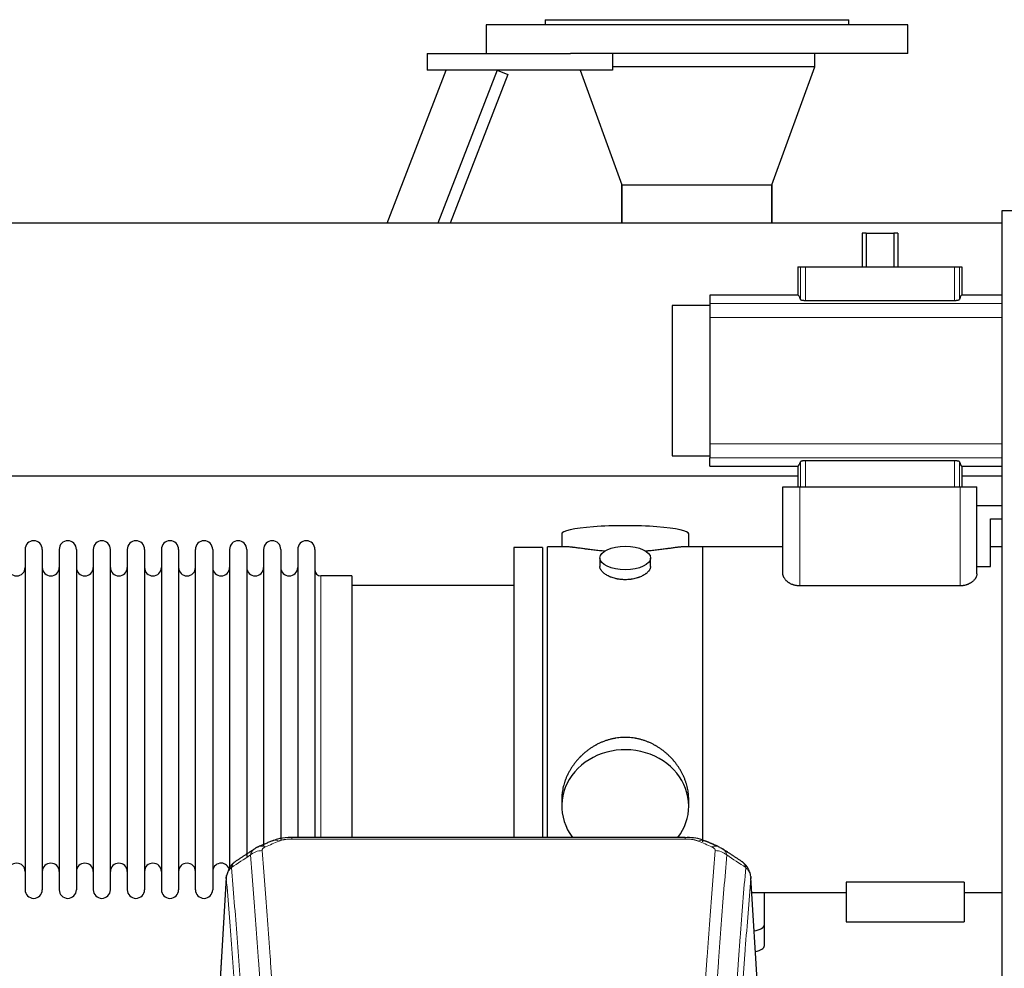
# Model space of a CAD drawing. Header units: inches. Extents: x 0 to 23760, y -13 to 16800.
# Tile 138 of 247: x 6360 to 6944, y 14304 to 14866. Entities that reach past the tile are written whole.
import ezdxf

# ---------------------------------------------------------------- set-up
doc = ezdxf.new("R2010")
doc.units = ezdxf.units.IN
doc.layers.add('1', color=7, linetype='Continuous', true_color=0xffffff)

msp = doc.modelspace()

# ---------------------------------------------------------------- linework, layer by layer
at = {"layer": '1', "color": 2, "linetype": 'Continuous', "lineweight": 25}
for p, q in [((6886.604, 14863.404), (6636.604, 14863.404)), ((6636.604, 14863.404), (6636.604, 14846.404)), ((6671.604, 14866.404), (6851.604, 14866.404)), ((6671.604, 14866.404), (6671.604, 14863.404)), ((6851.604, 14863.404), (6851.604, 14866.404)), ((6886.604, 14846.404), (6886.604, 14863.404)), ((6601.604, 14846.404), (6686.603, 14846.404)), ((6601.604, 14846.404), (6601.604, 14836.404)), ((6886.604, 14846.404), (6686.601, 14846.404)), ((6711.604, 14846.404), (6711.604, 14836.404)), ((6831.604, 14838.404), (6831.604, 14846.404)), ((6577.911, 14745.793), (6612.973, 14836.402)), ((6711.604, 14836.404), (6601.604, 14836.404)), ((6643.134, 14836.404), (6608.073, 14745.795)), ((6649.461, 14833.956), (6615.347, 14745.796)), ((6643.134, 14836.404), (6649.461, 14833.956)), ((6692.332, 14836.403), (6717.082, 14768.404)), ((6831.604, 14838.404), (6711.604, 14838.404)), ((6831.604, 14838.404), (6711.604, 14838.404)), ((6806.126, 14768.404), (6831.604, 14838.404)), ((6717.082, 14768.404), (6806.126, 14768.404)), ((6717.154, 14745.796), (6717.154, 14768.404)), ((6717.154, 14768.404), (6717.154, 14745.796)), ((6806.054, 14768.404), (6806.054, 14745.796)), ((6806.054, 14745.796), (6806.054, 14768.404)), ((6942.604, 14753.296), (7442.604, 14753.296)), ((6942.604, 13953.296), (6942.604, 14753.296)), ((6942.587, 14745.796), (2436.104, 14745.796)), ((6861.92, 14739.854), (6859.553, 14739.854)), ((6859.553, 14739.854), (6859.553, 14719.904)), ((6861.92, 14739.854), (6878.289, 14739.854)), ((6861.92, 14739.854), (6861.92, 14719.904)), ((6880.656, 14739.854), (6878.289, 14739.854)), ((6878.289, 14739.854), (6878.289, 14719.904)), ((6880.656, 14739.854), (6880.656, 14719.904)), ((6821.532, 14719.904), (6822.956, 14719.904)), ((6821.532, 14719.904), (6821.532, 14703.068)), ((6822.956, 14719.904), (6825.947, 14719.904)), ((6825.947, 14719.904), (6914.261, 14719.904)), ((6914.261, 14719.904), (6917.253, 14719.904)), ((6917.253, 14719.904), (6918.677, 14719.904)), ((6918.677, 14719.904), (6918.677, 14703.068)), ((6769.354, 14703.068), (6769.354, 14698.182)), ((6821.532, 14703.068), (6769.354, 14703.068)), ((6825.947, 14699.959), (6914.261, 14699.959)), ((6942.605, 14703.068), (6918.677, 14703.068)), ((6746.95, 14697.018), (6746.95, 14607.789)), ((6769.354, 14697.018), (6746.95, 14697.018)), ((6769.354, 14698.182), (6769.354, 14689.894)), ((6769.354, 14689.894), (6769.354, 14614.914)), ((6769.354, 14614.914), (6769.354, 14606.625)), ((6746.95, 14607.789), (6769.354, 14607.789)), ((6769.354, 14601.74), (6769.354, 14606.625)), ((6769.354, 14601.74), (6821.532, 14601.74)), ((6821.532, 14601.74), (6821.532, 14589.404)), ((6914.261, 14604.849), (6825.947, 14604.849)), ((6918.677, 14601.74), (6918.677, 14589.404)), ((6918.677, 14601.74), (6942.605, 14601.74)), ((6821.508, 14595.795), (2436.104, 14595.795)), ((6942.587, 14595.795), (6918.625, 14595.795)), ((6812.604, 14589.404), (6822.604, 14589.404)), ((6812.604, 14537.898), (6812.604, 14589.404)), ((6822.604, 14589.404), (6917.604, 14589.404)), ((6917.604, 14589.404), (6927.604, 14589.404)), ((6927.604, 14537.898), (6927.604, 14589.404)), ((6927.604, 14578.404), (6942.605, 14578.404)), ((6935.604, 14570.404), (6942.605, 14570.404)), ((6935.604, 14542.233), (6935.604, 14570.404)), ((6681.465, 14561.454), (6681.465, 14553.834)), ((6756.744, 14553.834), (6756.744, 14561.454)), ((6653.104, 14553.404), (6653.104, 14451.404)), ((6670.104, 14553.404), (6653.104, 14553.404)), ((6670.104, 14553.404), (6670.104, 14451.404)), ((6673.104, 14451.404), (6673.104, 14553.834)), ((6684.451, 14553.834), (6673.104, 14553.834)), ((6765.104, 14553.834), (6753.808, 14553.834)), ((6765.104, 14378.961), (6765.104, 14553.904)), ((6812.604, 14553.904), (6765.104, 14553.904)), ((6942.605, 14553.904), (6935.604, 14553.904)), ((6363.304, 14552.304), (6363.304, 14350.504)), ((6373.504, 14552.304), (6373.504, 14350.504)), ((6383.504, 14552.304), (6383.504, 14350.504)), ((6393.704, 14552.304), (6393.704, 14350.504)), ((6403.704, 14552.304), (6403.704, 14350.504)), ((6413.904, 14350.504), (6413.904, 14552.304)), ((6423.904, 14552.304), (6423.904, 14350.504)), ((6434.104, 14552.304), (6434.104, 14350.504)), ((6444.104, 14552.304), (6444.104, 14404.813)), ((6454.304, 14552.304), (6454.304, 14404.813)), ((6464.304, 14404.813), (6464.304, 14552.304)), ((6474.504, 14552.304), (6474.504, 14404.813)), ((6484.504, 14552.304), (6484.504, 14404.813)), ((6494.704, 14552.304), (6494.704, 14404.813)), ((6504.704, 14552.304), (6504.704, 14404.813)), ((6514.904, 14552.304), (6514.904, 14404.813)), ((6524.904, 14552.304), (6524.904, 14404.813)), ((6535.104, 14552.304), (6535.104, 14404.813)), ((6704.057, 14547.201), (6704.057, 14542.236)), ((6734.152, 14542.258), (6734.152, 14547.201)), ((6927.604, 14542.233), (6935.604, 14542.233)), ((6557.104, 14536.554), (6538.604, 14536.554)), ((6557.104, 14536.554), (6557.104, 14412.086)), ((6653.104, 14530.904), (6557.104, 14530.904)), ((6917.604, 14530.658), (6822.604, 14530.658)), ((6653.104, 14451.404), (6653.104, 14381.485)), ((6670.104, 14451.404), (6670.104, 14381.485)), ((6673.104, 14381.484), (6673.104, 14451.404)), ((6557.104, 14412.086), (6557.104, 14381.485)), ((6444.104, 14404.813), (6444.104, 14350.504)), ((6454.304, 14404.813), (6454.304, 14350.504)), ((6464.304, 14350.504), (6464.304, 14404.813)), ((6474.504, 14404.813), (6474.504, 14350.504)), ((6484.504, 14404.813), (6484.504, 14362.871)), ((6494.704, 14404.813), (6494.704, 14370.249)), ((6504.704, 14404.813), (6504.704, 14376.172)), ((6514.904, 14404.813), (6514.904, 14380.219)), ((6524.904, 14404.813), (6524.904, 14381.486)), ((6535.104, 14404.813), (6535.104, 14381.486)), ((6681.465, 14404.175), (6681.465, 14400.15)), ((6756.744, 14400.15), (6756.744, 14404.173)), ((6754.691, 14381.489), (6521.518, 14381.489)), ((6482.587, 14357.692), (6477.336, 14271.056)), ((6798.873, 14271.056), (6793.622, 14357.692)), ((6920.104, 14355.064), (6850.104, 14355.064)), ((6850.104, 14355.064), (6850.104, 14331.404)), ((6920.104, 14355.064), (6920.104, 14331.404)), ((6794.156, 14348.904), (6850.104, 14348.904)), ((6801.604, 14329.804), (6801.604, 14348.904)), ((6920.104, 14348.904), (6942.604, 14348.904)), ((6801.604, 14317.386), (6801.604, 14329.804)), ((6850.104, 14331.404), (6920.104, 14331.404))]:
    msp.add_line(p, q, dxfattribs=at)
at = {"layer": '1', "color": 110, "linetype": 'Continuous', "lineweight": 13}
for p, q in [((6822.956, 14719.904), (6822.956, 14700.524)), ((6825.947, 14719.904), (6825.947, 14699.959)), ((6914.261, 14719.904), (6914.261, 14699.959)), ((6917.253, 14719.904), (6917.253, 14700.524)), ((6769.354, 14698.182), (6942.603, 14698.182)), ((6769.354, 14689.894), (6942.603, 14689.894)), ((6769.354, 14614.914), (6942.603, 14614.914)), ((6769.354, 14606.625), (6942.603, 14606.625)), ((6822.956, 14604.283), (6822.956, 14589.404)), ((6825.947, 14604.849), (6825.947, 14589.404)), ((6914.261, 14604.849), (6914.261, 14589.404)), ((6917.253, 14604.283), (6917.253, 14589.404)), ((6822.604, 14530.658), (6822.604, 14589.404)), ((6917.604, 14530.658), (6917.604, 14589.404)), ((6538.604, 14536.554), (6538.604, 14412.086)), ((6538.604, 14412.086), (6538.604, 14381.485)), ((6521.518, 14381.488), (6521.518, 14380.536)), ((6754.691, 14380.536), (6521.518, 14380.536)), ((6754.691, 14381.487), (6754.691, 14380.536)), ((6482.588, 14357.07), (6477.341, 14270.48)), ((6798.868, 14270.48), (6793.62, 14357.07))]:
    msp.add_line(p, q, dxfattribs=at)
at = {"layer": '1', "color": 2, "linetype": 'Continuous', "lineweight": 25}
for centre, radius, start, end in [((6368.404, 14552.304), 5.1, 0, 180), ((6388.604, 14552.304), 5.1, 0, 180), ((6408.804, 14552.304), 5.1, 0, 180), ((6429.004, 14552.304), 5.1, 0, 180), ((6449.204, 14552.304), 5.1, 0, 180), ((6469.404, 14552.304), 5.1, 0, 180), ((6489.604, 14552.304), 5.1, 0, 180), ((6509.804, 14552.304), 5.1, 0, 180), ((6530.004, 14552.304), 5.1, 0, 180), ((6358.304, 14541.554), 5, 180, 0), ((6378.504, 14541.554), 5, 180, 0), ((6398.704, 14541.554), 5, 180, 0), ((6418.904, 14541.554), 5, 180, 0), ((6439.104, 14541.554), 5, 180, 0), ((6459.304, 14541.554), 5, 180, 0), ((6479.504, 14541.554), 5, 180, 0), ((6499.704, 14541.554), 5, 180, 0), ((6519.904, 14541.554), 5, 180, 0), ((6538.604, 14540.054), 3.5, 180, 270), ((6358.304, 14361.254), 5, 0, 180), ((6378.504, 14361.254), 5, 0, 180), ((6398.704, 14361.254), 5, 0, 180), ((6418.904, 14361.254), 5, 0, 180), ((6439.104, 14361.254), 5, 0, 180), ((6459.304, 14361.254), 5, 0, 180), ((6479.504, 14361.254), 5, 19.110937, 180), ((6368.404, 14350.504), 5.1, 180, 0), ((6388.604, 14350.504), 5.1, 180, 0), ((6408.804, 14350.504), 5.1, 180, 0), ((6429.004, 14350.504), 5.1, 180, 0), ((6449.204, 14350.504), 5.1, 180, 0), ((6469.404, 14350.504), 5.1, 180, 0)]:
    msp.add_arc(centre, radius, start, end, dxfattribs=at)
for centre, major_axis, ratio, start_param, end_param in [((6821.532, 14556.771), (0, 146.297), 0.0524078, 6.096446, 6.2831853), ((6918.677, 14556.771), (0, 146.297), 0.0524078, 0, 0.1867393), ((6821.532, 14748.037), (0, 146.297), 0.0524078, 3.1415927, 3.3283319), ((6918.677, 14748.037), (0, 146.297), 0.0524078, 2.9548534, 3.1415927), ((6719.104, 14561.454), (37.64, 0), 0.1305262, 0, 3.1415927), ((6719.104, 14400.15), (37.64, 0), 0.8870108, 0, 3.7346664), ((6719.104, 14400.15), (37.64, 0), 0.8870108, 5.6900133, 6.2831853), ((6770.458, 14366.868), (3.975, 9.176), 0.6408251, 6.1305215, 6.2828467), ((6793.604, 14329.804), (-8, 0), 0.4617486, 1.81384, 3.1415927), ((6793.604, 14317.386), (-8, 0), 0.4617486, 1.911273, 3.1415927)]:
    msp.add_ellipse(centre, major_axis=major_axis, ratio=ratio, start_param=start_param, end_param=end_param, dxfattribs=at)
msp.add_ellipse((6719.104, 14547.201), major_axis=(15.048, 0), ratio=0.4617486, dxfattribs=at)
at = {"layer": '1', "color": 110, "linetype": 'Continuous', "lineweight": 13}
for centre, major_axis, ratio, start_param, end_param in [((6513.76, 14370.326), (3.953, -9.186), 0.6419268, 2.5510147, 3.1418997), ((6762.449, 14370.326), (-3.953, -9.186), 0.6419268, 3.1410059, 3.7321706), ((6503.779, 14364.676), (-9.964, -0.842), 0.9013977, 4.6363308, 5.3961502), ((6505.751, 14366.868), (3.975, -9.176), 0.6408251, 2.5472213, 3.141301), ((6770.458, 14366.868), (3.975, 9.176), 0.6408251, 6.2828467, 6.8775566), ((6772.43, 14364.676), (-9.964, 0.842), 0.9013977, 4.0286278, 4.7884472)]:
    msp.add_ellipse(centre, major_axis=major_axis, ratio=ratio, start_param=start_param, end_param=end_param, dxfattribs=at)
at = {"layer": '1', "color": 2, "linetype": 'Continuous', "lineweight": 25}
for points, knots in [([(6822.956, 14700.524), (6822.961, 14700.506), (6822.97, 14700.489), (6822.991, 14700.462), (6822.999, 14700.453), (6823.017, 14700.435), (6823.027, 14700.426), (6823.061, 14700.4), (6823.088, 14700.382), (6823.134, 14700.356), (6823.151, 14700.347), (6823.187, 14700.33), (6823.205, 14700.322), (6823.265, 14700.296), (6823.308, 14700.28), (6823.379, 14700.255), (6823.404, 14700.247), (6823.455, 14700.231), (6823.482, 14700.223), (6823.564, 14700.2), (6823.681, 14700.171), (6823.81, 14700.143), (6823.913, 14700.123), (6823.965, 14700.113), (6824.02, 14700.104), (6824.056, 14700.098), (6824.075, 14700.095), (6824.169, 14700.079), (6824.323, 14700.057), (6824.569, 14700.028), (6824.741, 14700.011), (6824.874, 14700), (6824.919, 14699.997), (6825.01, 14699.99), (6825.055, 14699.987), (6825.193, 14699.978), (6825.378, 14699.969), (6825.566, 14699.963), (6825.755, 14699.96), (6825.851, 14699.959), (6825.947, 14699.959)], [0, 0, 0, 0, 0.0625, 0.0625, 0.09375, 0.09375, 0.125, 0.125, 0.1875, 0.1875, 0.21875, 0.21875, 0.25, 0.25, 0.3125, 0.3125, 0.34375, 0.34375, 0.375, 0.375, 0.4375, 0.5, 0.5, 0.53125, 0.546875, 0.546875, 0.5625, 0.5625, 0.625, 0.6875, 0.75, 0.75, 0.78125, 0.78125, 0.8125, 0.8125, 0.875, 0.9375, 0.9375, 1, 1, 1, 1]), ([(6914.261, 14699.959), (6914.358, 14699.959), (6914.454, 14699.96), (6914.644, 14699.963), (6914.832, 14699.969), (6915.017, 14699.979), (6915.155, 14699.987), (6915.201, 14699.99), (6915.292, 14699.997), (6915.337, 14700), (6915.47, 14700.011), (6915.557, 14700.02), (6915.685, 14700.033), (6915.727, 14700.038), (6915.81, 14700.048), (6915.85, 14700.053), (6915.97, 14700.069), (6916.124, 14700.092), (6916.266, 14700.117), (6916.369, 14700.137), (6916.402, 14700.144), (6916.452, 14700.155), (6916.468, 14700.158), (6916.5, 14700.165), (6916.578, 14700.183), (6916.709, 14700.217), (6916.861, 14700.264), (6916.947, 14700.297), (6916.997, 14700.319), (6917.006, 14700.323), (6917.025, 14700.331), (6917.052, 14700.344), (6917.077, 14700.357), (6917.123, 14700.383), (6917.176, 14700.418), (6917.211, 14700.453), (6917.239, 14700.489), (6917.248, 14700.506), (6917.253, 14700.524)], [0, 0, 0, 0, 0.0625, 0.0625, 0.125, 0.1875, 0.1875, 0.21875, 0.21875, 0.25, 0.25, 0.3125, 0.3125, 0.34375, 0.34375, 0.375, 0.375, 0.4375, 0.5, 0.5, 0.53125, 0.53125, 0.546875, 0.546875, 0.5625, 0.625, 0.6875, 0.75, 0.75, 0.765625, 0.765625, 0.78125, 0.8125, 0.8125, 0.875, 0.9375, 0.9375, 1, 1, 1, 1]), ([(6825.947, 14604.849), (6825.851, 14604.849), (6825.755, 14604.848), (6825.565, 14604.844), (6825.377, 14604.838), (6825.192, 14604.829), (6825.054, 14604.82), (6825.008, 14604.817), (6824.917, 14604.811), (6824.872, 14604.807), (6824.739, 14604.796), (6824.652, 14604.788), (6824.524, 14604.774), (6824.482, 14604.769), (6824.399, 14604.759), (6824.358, 14604.754), (6824.239, 14604.738), (6824.085, 14604.716), (6823.943, 14604.69), (6823.84, 14604.67), (6823.806, 14604.663), (6823.757, 14604.653), (6823.741, 14604.649), (6823.709, 14604.642), (6823.63, 14604.624), (6823.5, 14604.591), (6823.348, 14604.543), (6823.261, 14604.51), (6823.212, 14604.489), (6823.203, 14604.485), (6823.184, 14604.476), (6823.157, 14604.463), (6823.132, 14604.45), (6823.086, 14604.424), (6823.033, 14604.389), (6822.997, 14604.354), (6822.97, 14604.319), (6822.961, 14604.301), (6822.956, 14604.283)], [0, 0, 0, 0, 0.0625, 0.0625, 0.125, 0.1875, 0.1875, 0.21875, 0.21875, 0.25, 0.25, 0.3125, 0.3125, 0.34375, 0.34375, 0.375, 0.375, 0.4375, 0.5, 0.5, 0.53125, 0.53125, 0.546875, 0.546875, 0.5625, 0.625, 0.6875, 0.75, 0.75, 0.765625, 0.765625, 0.78125, 0.8125, 0.8125, 0.875, 0.9375, 0.9375, 1, 1, 1, 1]), ([(6917.253, 14604.283), (6917.248, 14604.301), (6917.239, 14604.319), (6917.218, 14604.346), (6917.21, 14604.355), (6917.192, 14604.372), (6917.182, 14604.381), (6917.148, 14604.408), (6917.121, 14604.425), (6917.074, 14604.451), (6917.058, 14604.46), (6917.022, 14604.477), (6917.003, 14604.486), (6916.944, 14604.511), (6916.901, 14604.528), (6916.829, 14604.552), (6916.805, 14604.56), (6916.753, 14604.576), (6916.727, 14604.584), (6916.645, 14604.607), (6916.528, 14604.637), (6916.398, 14604.665), (6916.296, 14604.684), (6916.244, 14604.694), (6916.189, 14604.704), (6916.152, 14604.71), (6916.134, 14604.713), (6916.04, 14604.728), (6915.885, 14604.751), (6915.64, 14604.78), (6915.468, 14604.796), (6915.335, 14604.807), (6915.29, 14604.811), (6915.199, 14604.817), (6915.153, 14604.821), (6915.016, 14604.829), (6914.831, 14604.838), (6914.643, 14604.844), (6914.453, 14604.848), (6914.358, 14604.849), (6914.261, 14604.849)], [0, 0, 0, 0, 0.0625, 0.0625, 0.09375, 0.09375, 0.125, 0.125, 0.1875, 0.1875, 0.21875, 0.21875, 0.25, 0.25, 0.3125, 0.3125, 0.34375, 0.34375, 0.375, 0.375, 0.4375, 0.5, 0.5, 0.53125, 0.546875, 0.546875, 0.5625, 0.5625, 0.625, 0.6875, 0.75, 0.75, 0.78125, 0.78125, 0.8125, 0.8125, 0.875, 0.9375, 0.9375, 1, 1, 1, 1]), ([(6707.232, 14551.245), (6707.23, 14551.245), (6707.228, 14551.245), (6707.151, 14551.252), (6707.077, 14551.257), (6706.93, 14551.269), (6706.709, 14551.287), (6705.904, 14551.354), (6704.609, 14551.471), (6702.927, 14551.638), (6701.289, 14551.815), (6699.696, 14552), (6698.147, 14552.19), (6697.143, 14552.319), (6696.524, 14552.4), (6696.401, 14552.416), (6696.156, 14552.448), (6695.791, 14552.496), (6695.432, 14552.544), (6694.723, 14552.639), (6693.799, 14552.764), (6692.477, 14552.945), (6691.22, 14553.116), (6690.025, 14553.275), (6689.272, 14553.371), (6688.723, 14553.44), (6688.452, 14553.473), (6688.188, 14553.504), (6688.013, 14553.525), (6687.926, 14553.535), (6687.496, 14553.584), (6686.836, 14553.655), (6685.928, 14553.74), (6685.1, 14553.799), (6684.463, 14553.827), (6684.108, 14553.833), (6683.985, 14553.834)], [0, 0, 0, 0, 0.0002215, 0.0002215, 0.0071429, 0.0071429, 0.0140642, 0.027907, 0.083278, 0.1386489, 0.1940199, 0.2493909, 0.3047619, 0.3601329, 0.3601329, 0.3739756, 0.3739756, 0.3878184, 0.4155039, 0.4155039, 0.4708749, 0.5262458, 0.5816168, 0.6369878, 0.6923588, 0.6923588, 0.7200443, 0.733887, 0.733887, 0.7477298, 0.7477298, 0.8031008, 0.8584718, 0.9138427, 0.9692137, 1, 1, 1, 1]), ([(6754.229, 14553.834), (6754.105, 14553.833), (6753.747, 14553.827), (6753.107, 14553.799), (6752.274, 14553.739), (6751.664, 14553.682), (6751.265, 14553.642), (6751.184, 14553.634), (6751.021, 14553.617), (6750.775, 14553.59), (6750.522, 14553.562), (6750.009, 14553.503), (6749.301, 14553.418), (6748.173, 14553.274), (6746.978, 14553.114), (6745.717, 14552.943), (6744.831, 14552.822), (6744.15, 14552.729), (6743.805, 14552.683), (6743.453, 14552.635), (6743.217, 14552.603), (6743.099, 14552.587), (6742.504, 14552.508), (6741.537, 14552.38), (6740.04, 14552.188), (6738.496, 14551.998), (6736.905, 14551.814), (6735.267, 14551.637), (6734.143, 14551.525), (6733.287, 14551.444), (6732.856, 14551.404), (6732.421, 14551.366), (6732.202, 14551.347), (6732.129, 14551.34), (6731.983, 14551.328), (6731.696, 14551.303), (6731.408, 14551.28), (6731.193, 14551.262)], [0, 0, 0, 0, 0.0313476, 0.0871263, 0.142905, 0.1986836, 0.1986836, 0.2126283, 0.2126283, 0.226573, 0.2544623, 0.2544623, 0.310241, 0.3660196, 0.4217983, 0.477577, 0.5333556, 0.5333556, 0.561245, 0.5751896, 0.5751896, 0.5891343, 0.5891343, 0.644913, 0.7006917, 0.7564703, 0.812249, 0.8680277, 0.9238063, 0.9238063, 0.9516957, 0.9656403, 0.9656403, 0.9726127, 0.9726127, 0.979585, 1, 1, 1, 1]), ([(6719.104, 14534.326), (6718.607, 14534.326), (6718.113, 14534.341), (6717.134, 14534.398), (6716.649, 14534.441), (6715.686, 14534.554), (6715.209, 14534.624), (6714.618, 14534.73), (6714.441, 14534.763), (6714.265, 14534.798), (6714.147, 14534.821), (6714.088, 14534.834), (6713.796, 14534.895), (6713.566, 14534.947), (6712.883, 14535.112), (6712.439, 14535.234), (6711.575, 14535.501), (6711.155, 14535.646), (6710.542, 14535.88), (6710.34, 14535.96), (6710.043, 14536.086), (6709.944, 14536.128), (6709.798, 14536.193), (6709.749, 14536.214), (6709.652, 14536.258), (6709.219, 14536.456), (6708.809, 14536.664), (6708.116, 14537.048), (6707.788, 14537.248), (6707.166, 14537.66), (6706.872, 14537.873), (6706.529, 14538.148), (6706.461, 14538.203), (6706.328, 14538.315), (6706.263, 14538.371), (6706.072, 14538.539), (6705.951, 14538.652), (6705.603, 14538.993), (6705.393, 14539.222), (6705.017, 14539.685), (6704.852, 14539.919), (6704.637, 14540.272), (6704.571, 14540.39), (6704.495, 14540.539), (6704.48, 14540.568), (6704.451, 14540.628), (6704.437, 14540.658), (6704.397, 14540.747), (6704.371, 14540.806), (6704.25, 14541.102), (6704.178, 14541.336), (6704.081, 14541.8), (6704.057, 14542.029), (6704.057, 14542.259), (6704.057, 14542.263), (6704.057, 14542.266)], [0, 0, 0, 0, 0.0624454, 0.0624454, 0.1248907, 0.1248907, 0.1873361, 0.1873361, 0.2029474, 0.2107531, 0.2107531, 0.2185588, 0.2185588, 0.2497814, 0.2497814, 0.3122268, 0.3122268, 0.3746722, 0.3746722, 0.4058948, 0.4058948, 0.4215062, 0.4215062, 0.4293119, 0.4293119, 0.4371175, 0.4995629, 0.4995629, 0.5620082, 0.5620082, 0.6244536, 0.6244536, 0.6400649, 0.6400649, 0.6556763, 0.6556763, 0.686899, 0.686899, 0.7493443, 0.7493443, 0.8117897, 0.8117897, 0.8430124, 0.8430124, 0.850818, 0.850818, 0.8586237, 0.8586237, 0.874235, 0.874235, 0.9366804, 0.9366804, 0.9991258, 0.9991258, 1, 1, 1, 1]), ([(6734.152, 14542.262), (6734.152, 14542.034), (6734.128, 14541.804), (6734.033, 14541.341), (6733.961, 14541.108), (6733.77, 14540.639), (6733.651, 14540.403), (6733.472, 14540.108), (6733.435, 14540.048), (6733.377, 14539.96), (6733.357, 14539.93), (6733.316, 14539.871), (6733.214, 14539.723), (6733.103, 14539.576), (6732.82, 14539.227), (6732.61, 14538.997), (6732.149, 14538.545), (6731.897, 14538.322), (6731.488, 14537.994), (6731.346, 14537.886), (6731.126, 14537.725), (6731.051, 14537.672), (6730.898, 14537.566), (6730.821, 14537.513), (6730.429, 14537.253), (6730.099, 14537.052), (6729.407, 14536.668), (6729.044, 14536.484), (6728.288, 14536.133), (6727.893, 14535.966), (6727.43, 14535.789), (6727.379, 14535.77), (6727.275, 14535.731), (6727.223, 14535.712), (6727.066, 14535.655), (6726.75, 14535.543), (6726.428, 14535.438), (6725.778, 14535.237), (6725.335, 14535.115), (6724.431, 14534.895), (6723.969, 14534.798), (6723.261, 14534.671), (6723.023, 14534.632), (6722.662, 14534.578), (6722.541, 14534.561), (6722.299, 14534.529), (6722.178, 14534.514), (6721.57, 14534.442), (6721.081, 14534.399), (6720.097, 14534.341), (6719.602, 14534.326), (6719.104, 14534.326)], [0, 0, 0, 0, 0.0621483, 0.0621483, 0.1246718, 0.1246718, 0.1871952, 0.1871952, 0.2028261, 0.2028261, 0.2106415, 0.2106415, 0.2184569, 0.2497186, 0.2497186, 0.3122421, 0.3122421, 0.3747655, 0.3747655, 0.4060273, 0.4060273, 0.4216581, 0.4216581, 0.437289, 0.437289, 0.4998124, 0.4998124, 0.5623359, 0.5623359, 0.6248593, 0.6248593, 0.6326748, 0.6326748, 0.6404902, 0.6404902, 0.656121, 0.6873828, 0.6873828, 0.7499062, 0.7499062, 0.8124297, 0.8124297, 0.8436914, 0.8436914, 0.8593222, 0.8593222, 0.8749531, 0.8749531, 0.9374766, 0.9374766, 1, 1, 1, 1]), ([(6822.604, 14530.658), (6822.241, 14530.658), (6821.877, 14530.674), (6821.423, 14530.715), (6821.332, 14530.724), (6821.15, 14530.745), (6821.06, 14530.756), (6820.79, 14530.793), (6820.612, 14530.821), (6820.085, 14530.916), (6819.742, 14530.994), (6819.239, 14531.132), (6819.073, 14531.181), (6818.827, 14531.26), (6818.746, 14531.287), (6818.584, 14531.342), (6818.504, 14531.371), (6818.109, 14531.516), (6817.806, 14531.643), (6817.223, 14531.916), (6816.943, 14532.062), (6816.641, 14532.236), (6816.607, 14532.255), (6816.541, 14532.294), (6816.508, 14532.314), (6816.409, 14532.373), (6816.215, 14532.493), (6816.029, 14532.617), (6815.666, 14532.868), (6815.439, 14533.04), (6815.008, 14533.396), (6814.806, 14533.578), (6814.568, 14533.812), (6814.521, 14533.859), (6814.429, 14533.954), (6814.294, 14534.096), (6814.167, 14534.239), (6813.923, 14534.528), (6813.774, 14534.722), (6813.502, 14535.114), (6813.379, 14535.311), (6813.215, 14535.61), (6813.163, 14535.71), (6813.09, 14535.86), (6813.055, 14535.935), (6813.022, 14536.011), (6813.001, 14536.061), (6812.99, 14536.086), (6812.896, 14536.313), (6812.827, 14536.514), (6812.716, 14536.913), (6812.633, 14537.31), (6812.604, 14537.703), (6812.604, 14537.898)], [0, 0, 0, 0, 0.0625, 0.0625, 0.078125, 0.078125, 0.09375, 0.09375, 0.125, 0.125, 0.1875, 0.1875, 0.21875, 0.21875, 0.234375, 0.234375, 0.25, 0.25, 0.3125, 0.3125, 0.375, 0.375, 0.3828125, 0.3828125, 0.390625, 0.390625, 0.40625, 0.4375, 0.4375, 0.5, 0.5, 0.5625, 0.5625, 0.578125, 0.578125, 0.59375, 0.625, 0.625, 0.6875, 0.6875, 0.75, 0.75, 0.78125, 0.78125, 0.796875, 0.8046875, 0.8046875, 0.8125, 0.8125, 0.875, 0.875, 0.9375, 1, 1, 1, 1]), ([(6927.604, 14537.898), (6927.604, 14537.7), (6927.59, 14537.502), (6927.533, 14537.105), (6927.449, 14536.708), (6927.311, 14536.31), (6927.147, 14535.912), (6927.051, 14535.713), (6926.886, 14535.414), (6926.828, 14535.314), (6926.75, 14535.19), (6926.735, 14535.165), (6926.703, 14535.115), (6926.687, 14535.09), (6926.637, 14535.015), (6926.604, 14534.966), (6926.433, 14534.719), (6926.283, 14534.525), (6925.959, 14534.142), (6925.784, 14533.954), (6925.409, 14533.584), (6925.209, 14533.403), (6924.78, 14533.048), (6924.552, 14532.874), (6924.278, 14532.684), (6924.247, 14532.663), (6924.185, 14532.621), (6924.092, 14532.559), (6923.871, 14532.416), (6923.675, 14532.298), (6923.275, 14532.067), (6922.996, 14531.921), (6922.414, 14531.648), (6922.11, 14531.52), (6921.712, 14531.373), (6921.632, 14531.345), (6921.47, 14531.289), (6921.226, 14531.208), (6920.977, 14531.134), (6920.474, 14530.996), (6920.131, 14530.918), (6919.602, 14530.822), (6919.424, 14530.793), (6919.198, 14530.763), (6919.153, 14530.757), (6919.062, 14530.745), (6919.017, 14530.74), (6918.88, 14530.725), (6918.789, 14530.715), (6918.333, 14530.674), (6917.969, 14530.658), (6917.604, 14530.658)], [0, 0, 0, 0, 0.0625, 0.0625, 0.125, 0.1875, 0.1875, 0.25, 0.25, 0.28125, 0.28125, 0.2890625, 0.2890625, 0.296875, 0.296875, 0.3125, 0.3125, 0.375, 0.375, 0.4375, 0.4375, 0.5, 0.5, 0.5625, 0.5625, 0.5703125, 0.5703125, 0.578125, 0.59375, 0.625, 0.625, 0.6875, 0.6875, 0.75, 0.75, 0.765625, 0.765625, 0.78125, 0.8125, 0.8125, 0.875, 0.875, 0.90625, 0.90625, 0.9140625, 0.9140625, 0.921875, 0.921875, 0.9375, 0.9375, 1, 1, 1, 1]), ([(6756.744, 14404.137), (6756.743, 14404.67), (6756.729, 14405.206), (6756.684, 14406.025), (6756.66, 14406.375), (6756.63, 14406.726), (6756.617, 14406.867), (6756.611, 14406.937), (6756.59, 14407.149), (6756.518, 14407.853), (6756.345, 14409.116), (6756.025, 14410.793), (6755.616, 14412.463), (6755.12, 14414.124), (6754.537, 14415.778), (6754.089, 14416.874), (6753.79, 14417.557), (6753.729, 14417.694), (6753.606, 14417.966), (6753.419, 14418.373), (6753.225, 14418.777), (6752.827, 14419.58), (6752.272, 14420.639), (6751.363, 14422.191), (6750.381, 14423.706), (6749.324, 14425.183), (6748.569, 14426.142), (6747.985, 14426.852), (6747.786, 14427.087), (6747.485, 14427.437), (6747.383, 14427.553), (6747.179, 14427.784), (6746.665, 14428.359), (6745.714, 14429.365), (6744.39, 14430.643), (6743.009, 14431.86), (6741.571, 14433.014), (6740.077, 14434.104), (6739.041, 14434.787), (6738.25, 14435.283), (6737.984, 14435.445), (6737.648, 14435.644), (6737.581, 14435.684), (6737.446, 14435.763), (6737.243, 14435.881), (6736.498, 14436.305), (6735.262, 14436.959), (6733.582, 14437.746), (6731.869, 14438.447), (6730.123, 14439.063), (6728.344, 14439.591), (6727.135, 14439.884), (6726.219, 14440.08), (6725.912, 14440.141), (6725.527, 14440.213), (6725.45, 14440.227), (6725.295, 14440.255), (6725.064, 14440.296), (6724.215, 14440.438), (6722.825, 14440.622), (6720.972, 14440.769), (6719.118, 14440.819), (6717.264, 14440.771), (6715.409, 14440.625), (6714.172, 14440.461), (6713.399, 14440.338), (6713.244, 14440.313), (6712.935, 14440.259), (6712.472, 14440.176), (6712.013, 14440.084), (6711.097, 14439.889), (6709.888, 14439.597), (6708.105, 14439.07), (6706.354, 14438.453), (6704.634, 14437.749), (6703.508, 14437.222), (6702.671, 14436.804), (6702.394, 14436.662), (6702.048, 14436.479), (6701.91, 14436.405), (6701.635, 14436.256), (6700.884, 14435.84), (6699.681, 14435.127), (6698.134, 14434.105), (6696.64, 14433.016), (6695.2, 14431.86), (6693.814, 14430.639), (6692.926, 14429.781), (6692.436, 14429.286), (6692.382, 14429.23), (6692.273, 14429.12), (6692.219, 14429.064), (6692.058, 14428.897), (6691.738, 14428.562), (6691.425, 14428.223), (6690.808, 14427.539), (6690.009, 14426.613), (6688.884, 14425.181), (6687.83, 14423.708), (6686.848, 14422.194), (6685.938, 14420.641), (6685.38, 14419.578), (6685.047, 14418.905), (6684.981, 14418.77), (6684.851, 14418.5), (6684.659, 14418.094), (6684.476, 14417.687), (6684.119, 14416.872), (6683.673, 14415.781), (6683.092, 14414.133), (6682.596, 14412.476), (6682.187, 14410.809), (6681.866, 14409.132), (6681.712, 14408.008), (6681.634, 14407.303), (6681.62, 14407.162), (6681.592, 14406.88), (6681.555, 14406.459), (6681.526, 14406.039), (6681.48, 14405.214), (6681.465, 14404.671), (6681.465, 14404.132)], [0, 0, 0, 0, 0.0151373, 0.0151373, 0.0229562, 0.0249109, 0.0249109, 0.0268656, 0.0268656, 0.030775, 0.0464127, 0.0620504, 0.0776881, 0.0933258, 0.1089635, 0.1246012, 0.1246012, 0.1285107, 0.1285107, 0.1324201, 0.1402389, 0.1402389, 0.1558766, 0.1715144, 0.1871521, 0.2027898, 0.2184275, 0.2184275, 0.2262463, 0.2262463, 0.2301558, 0.2301558, 0.2340652, 0.2497029, 0.2653406, 0.2809783, 0.296616, 0.3122537, 0.3278914, 0.3278914, 0.3357103, 0.3357103, 0.337665, 0.337665, 0.3396197, 0.3435291, 0.3591668, 0.3748045, 0.3904422, 0.4060799, 0.4217176, 0.4373554, 0.4373554, 0.4451742, 0.4451742, 0.4471289, 0.4471289, 0.4490836, 0.4529931, 0.4686308, 0.4842685, 0.4999062, 0.5155439, 0.5311816, 0.5468193, 0.5468193, 0.5507287, 0.5507287, 0.5546381, 0.562457, 0.562457, 0.5780947, 0.5937324, 0.6093701, 0.6250078, 0.6406455, 0.6406455, 0.6484644, 0.6484644, 0.6504191, 0.6523738, 0.6562832, 0.6719209, 0.6875586, 0.7031963, 0.7188341, 0.7344718, 0.7501095, 0.7501095, 0.7520642, 0.7520642, 0.7540189, 0.7540189, 0.7579283, 0.7657472, 0.7657472, 0.7813849, 0.7970226, 0.8126603, 0.828298, 0.8439357, 0.8595734, 0.8595734, 0.8634828, 0.8634828, 0.8673923, 0.8752111, 0.8752111, 0.8908488, 0.9064865, 0.9221242, 0.9377619, 0.9533996, 0.9690373, 0.9690373, 0.9729468, 0.9729468, 0.9768562, 0.984675, 0.984675, 1, 1, 1, 1]), ([(6522.818, 14381.472), (6521.591, 14381.513), (6518.248, 14381.437), (6513.705, 14381.041), (6510.858, 14379.79), (6509.899, 14379.273)], [0, 0, 0, 0, 0.2687142, 0.745195, 1, 1, 1, 1]), ([(6766.347, 14379.4), (6765.84, 14379.669), (6763.747, 14380.652), (6759.779, 14381.3), (6756.345, 14381.448), (6754.688, 14381.371)], [0, 0, 0, 0, 0.1493816, 0.6028795, 1, 1, 1, 1]), ([(6775.28, 14375.551), (6775.571, 14375.436), (6775.848, 14375.311), (6776.176, 14375.142), (6776.241, 14375.108), (6776.369, 14375.038), (6776.433, 14375.003), (6776.619, 14374.894), (6776.74, 14374.82), (6776.859, 14374.741), (6776.863, 14374.739), (6776.866, 14374.737)], [0, 0, 0, 0, 0.496586, 0.496586, 0.6207325, 0.6207325, 0.744879, 0.744879, 0.9931719, 0.9931719, 1, 1, 1, 1]), ([(6487.53, 14366.88), (6487.009, 14366.507), (6485.952, 14365.598), (6484.588, 14363.815), (6483.535, 14361.66), (6483.119, 14360.134), (6482.984, 14359.36)], [0, 0, 0, 0, 0.2123708, 0.4683651, 0.7393635, 1, 1, 1, 1]), ([(6793.538, 14358.353), (6793.427, 14359.303), (6792.983, 14361.142), (6791.691, 14363.757), (6790.01, 14365.855), (6788.719, 14366.898), (6788.097, 14367.318)], [0, 0, 0, 0, 0.2790385, 0.5536712, 0.8024065, 1, 1, 1, 1]), ([(6482.588, 14357.07), (6482.588, 14357.082), (6482.586, 14357.105), (6482.584, 14357.14), (6482.583, 14357.175), (6482.581, 14357.21), (6482.58, 14357.245), (6482.579, 14357.28), (6482.579, 14357.315), (6482.578, 14357.35), (6482.578, 14357.385), (6482.578, 14357.42), (6482.578, 14357.454), (6482.579, 14357.489), (6482.58, 14357.523), (6482.581, 14357.558), (6482.582, 14357.592), (6482.583, 14357.627), (6482.585, 14357.661), (6482.587, 14357.695), (6482.589, 14357.73), (6482.591, 14357.764), (6482.594, 14357.798), (6482.597, 14357.832), (6482.6, 14357.866), (6482.603, 14357.9), (6482.607, 14357.934), (6482.61, 14357.967), (6482.614, 14358.001), (6482.619, 14358.035), (6482.623, 14358.068), (6482.628, 14358.102), (6482.633, 14358.136), (6482.638, 14358.169), (6482.643, 14358.202), (6482.649, 14358.236), (6482.655, 14358.269), (6482.661, 14358.302), (6482.667, 14358.335), (6482.673, 14358.368), (6482.68, 14358.401), (6482.687, 14358.434), (6482.694, 14358.467), (6482.702, 14358.5), (6482.709, 14358.532), (6482.717, 14358.565), (6482.725, 14358.598), (6482.733, 14358.63), (6482.742, 14358.662), (6482.75, 14358.695), (6482.759, 14358.727), (6482.768, 14358.759), (6482.778, 14358.791), (6482.787, 14358.824), (6482.797, 14358.856), (6482.807, 14358.888), (6482.817, 14358.919), (6482.828, 14358.951), (6482.839, 14358.983), (6482.849, 14359.015), (6482.86, 14359.046), (6482.872, 14359.078), (6482.883, 14359.109), (6482.895, 14359.141), (6482.905, 14359.167), (6482.911, 14359.182), (6482.913, 14359.187)], [0, 0, 0, 0, 0.0160287, 0.0320483, 0.0480589, 0.0640604, 0.080053, 0.0960364, 0.1120109, 0.1279763, 0.1439327, 0.1598801, 0.1758184, 0.1917478, 0.2076681, 0.2235794, 0.2394817, 0.255375, 0.2712593, 0.2871346, 0.3030009, 0.3188582, 0.3347065, 0.3505458, 0.3663762, 0.3821975, 0.3980099, 0.4138133, 0.4296077, 0.4453931, 0.4611696, 0.4769371, 0.4926957, 0.5084453, 0.5241859, 0.5399176, 0.5556403, 0.5713541, 0.5870589, 0.6027548, 0.6184418, 0.6341198, 0.6497889, 0.6654491, 0.6811003, 0.6967426, 0.712376, 0.7280004, 0.743616, 0.7592226, 0.7748203, 0.7904091, 0.8059891, 0.8215601, 0.8371222, 0.8526754, 0.8682197, 0.8837552, 0.8992817, 0.9147994, 0.9303082, 0.9458081, 0.9612991, 0.9767813, 0.9922546, 1, 1, 1, 1]), ([(6793.537, 14358.36), (6793.548, 14358.303), (6793.604, 14357.995), (6793.631, 14357.658), (6793.631, 14357.352), (6793.63, 14357.282), (6793.627, 14357.212), (6793.624, 14357.141), (6793.622, 14357.093), (6793.62, 14357.07)], [0, 0, 0, 0, 0.135601, 0.730798, 0.7844814, 0.8382432, 0.8920836, 0.9460025, 1, 1, 1, 1])]:
    msp.add_open_spline(points, degree=3, knots=knots, dxfattribs=at)
for points, degree in [([(6509.806, 14379.508), (6501.776, 14376.039)], 1), ([(6774.432, 14376.044), (6770.417, 14377.786), (6766.402, 14379.504)], 2), ([(6499.386, 14374.766), (6493.757, 14371.044), (6488.135, 14367.334)], 2), ([(6501.807, 14375.973), (6500.445, 14375.669), (6499.455, 14374.739)], 2), ([(6788.075, 14367.333), (6782.46, 14371.039), (6776.837, 14374.757)], 2)]:
    msp.add_open_spline(points, degree=degree, dxfattribs=at)
at = {"layer": '1', "color": 110, "linetype": 'Continuous', "lineweight": 13}
for points in [[(6513.76, 14379.369), (6511.09, 14378.215), (6508.421, 14377.058), (6505.751, 14375.897)], [(6770.458, 14375.897), (6767.788, 14377.058), (6765.118, 14378.215), (6762.449, 14379.369)], [(6496.896, 14371.106), (6493.143, 14368.63), (6489.393, 14366.157), (6485.644, 14363.686)], [(6790.565, 14363.686), (6786.816, 14366.157), (6783.065, 14368.63), (6779.313, 14371.106)]]:
    msp.add_open_spline(points, degree=3, dxfattribs=at)
for points, knots in [([(6513.76, 14379.369), (6513.885, 14379.423), (6514.015, 14379.475), (6514.216, 14379.55), (6514.285, 14379.575), (6514.422, 14379.623), (6514.492, 14379.646), (6514.845, 14379.761), (6515.139, 14379.843), (6515.749, 14379.994), (6516.065, 14380.061), (6516.473, 14380.136), (6516.555, 14380.151), (6516.719, 14380.179), (6516.802, 14380.193), (6517.05, 14380.233), (6517.217, 14380.257), (6517.718, 14380.325), (6518.055, 14380.364), (6518.735, 14380.428), (6519.077, 14380.455), (6519.767, 14380.496), (6520.114, 14380.511), (6520.813, 14380.531), (6521.164, 14380.536), (6521.518, 14380.536)], [0, 0, 0, 0, 0.0625, 0.0625, 0.09375, 0.09375, 0.125, 0.125, 0.25, 0.25, 0.375, 0.375, 0.40625, 0.40625, 0.4375, 0.4375, 0.5, 0.5, 0.625, 0.625, 0.75, 0.75, 0.875, 0.875, 1, 1, 1, 1]), ([(6754.691, 14380.536), (6755.044, 14380.536), (6755.398, 14380.531), (6755.839, 14380.518), (6755.927, 14380.516), (6756.103, 14380.509), (6756.191, 14380.506), (6756.454, 14380.494), (6756.629, 14380.485), (6757.151, 14380.453), (6757.496, 14380.427), (6758.179, 14380.361), (6758.516, 14380.322), (6759.184, 14380.231), (6759.514, 14380.178), (6759.879, 14380.11), (6759.92, 14380.102), (6760.001, 14380.087), (6760.121, 14380.063), (6760.399, 14380.005), (6760.63, 14379.952), (6761.085, 14379.839), (6761.376, 14379.757), (6761.933, 14379.576), (6762.198, 14379.477), (6762.449, 14379.369)], [0, 0, 0, 0, 0.125, 0.125, 0.15625, 0.15625, 0.1875, 0.1875, 0.25, 0.25, 0.375, 0.375, 0.5, 0.5, 0.625, 0.625, 0.640625, 0.640625, 0.65625, 0.6875, 0.75, 0.75, 0.875, 0.875, 1, 1, 1, 1]), ([(6496.896, 14371.106), (6496.932, 14371.351), (6496.985, 14371.589), (6497.073, 14371.88), (6497.092, 14371.938), (6497.132, 14372.053), (6497.153, 14372.11), (6497.218, 14372.279), (6497.266, 14372.391), (6497.423, 14372.719), (6497.664, 14373.141), (6497.972, 14373.533), (6498.228, 14373.815), (6498.34, 14373.93), (6498.459, 14374.042), (6498.506, 14374.087), (6498.531, 14374.109), (6498.604, 14374.175), (6498.654, 14374.219), (6498.908, 14374.433), (6499.126, 14374.595), (6499.368, 14374.753), (6499.377, 14374.759), (6499.385, 14374.765)], [0, 0, 0, 0, 0.1656246, 0.1656246, 0.2070308, 0.2070308, 0.2484369, 0.2484369, 0.3312492, 0.3312492, 0.4968738, 0.6624984, 0.6624984, 0.7453108, 0.7660138, 0.7660138, 0.7867169, 0.7867169, 0.8281231, 0.8281231, 0.9937477, 0.9937477, 1, 1, 1, 1]), ([(6503.779, 14373.696), (6503.77, 14373.798), (6503.773, 14373.9), (6503.79, 14374.027), (6503.794, 14374.052), (6503.804, 14374.103), (6503.809, 14374.129), (6503.828, 14374.205), (6503.844, 14374.255), (6503.899, 14374.405), (6503.948, 14374.504), (6504.068, 14374.698), (6504.14, 14374.794), (6504.266, 14374.936), (6504.311, 14374.982), (6504.384, 14375.052), (6504.408, 14375.075), (6504.46, 14375.121), (6504.486, 14375.144), (6504.621, 14375.257), (6504.739, 14375.344), (6504.995, 14375.512), (6505.133, 14375.593), (6505.428, 14375.75), (6505.585, 14375.825), (6505.751, 14375.897)], [0, 0, 0, 0, 0.125, 0.125, 0.15625, 0.15625, 0.1875, 0.1875, 0.25, 0.25, 0.375, 0.375, 0.5, 0.5, 0.5625, 0.5625, 0.59375, 0.59375, 0.625, 0.625, 0.75, 0.75, 0.875, 0.875, 1, 1, 1, 1]), ([(6503.779, 14373.696), (6504.336, 14367.076), (6505.437, 14353.586), (6507.045, 14332.601), (6508.087, 14318.112), (6508.858, 14307.057), (6509.24, 14301.483), (6509.618, 14295.839), (6509.87, 14292.06), (6509.995, 14290.163), (6510.619, 14280.639), (6511.11, 14272.897), (6511.835, 14261.102), (6512.075, 14257.14), (6512.551, 14249.158), (6512.787, 14245.136), (6513.489, 14232.984), (6514.409, 14216.541), (6515.3, 14199.623), (6515.737, 14191.044)], [0, 0, 0, 0, 0.125, 0.25, 0.375, 0.375, 0.4375, 0.46875, 0.46875, 0.5, 0.5, 0.625, 0.625, 0.6875, 0.6875, 0.75, 0.75, 0.875, 1, 1, 1, 1]), ([(6760.471, 14191.044), (6760.909, 14199.623), (6761.799, 14216.541), (6762.72, 14232.984), (6763.422, 14245.136), (6763.658, 14249.158), (6764.134, 14257.14), (6764.374, 14261.102), (6765.099, 14272.897), (6765.59, 14280.639), (6766.214, 14290.163), (6766.339, 14292.06), (6766.59, 14295.839), (6766.969, 14301.483), (6767.351, 14307.057), (6768.122, 14318.112), (6769.164, 14332.601), (6770.772, 14353.586), (6771.872, 14367.076), (6772.43, 14373.696)], [0, 0, 0, 0, 0.125, 0.25, 0.25, 0.3125, 0.3125, 0.375, 0.375, 0.5, 0.5, 0.53125, 0.53125, 0.5625, 0.625, 0.625, 0.75, 0.875, 1, 1, 1, 1]), ([(6770.458, 14375.897), (6770.624, 14375.825), (6770.782, 14375.749), (6770.968, 14375.65), (6771.005, 14375.631), (6771.077, 14375.59), (6771.113, 14375.57), (6771.217, 14375.508), (6771.284, 14375.466), (6771.476, 14375.34), (6771.711, 14375.165), (6771.901, 14374.982), (6772.027, 14374.84), (6772.067, 14374.792), (6772.121, 14374.72), (6772.139, 14374.696), (6772.172, 14374.647), (6772.188, 14374.622), (6772.264, 14374.499), (6772.312, 14374.4), (6772.384, 14374.201), (6772.409, 14374.101), (6772.436, 14373.899), (6772.438, 14373.798), (6772.43, 14373.696)], [0, 0, 0, 0, 0.125, 0.125, 0.15625, 0.15625, 0.1875, 0.1875, 0.25, 0.25, 0.375, 0.5, 0.5, 0.5625, 0.5625, 0.59375, 0.59375, 0.625, 0.625, 0.75, 0.75, 0.875, 0.875, 1, 1, 1, 1]), ([(6776.866, 14374.737), (6777.095, 14374.586), (6777.527, 14374.264), (6777.897, 14373.908), (6778.152, 14373.625), (6778.234, 14373.529), (6778.35, 14373.381), (6778.388, 14373.331), (6778.461, 14373.231), (6778.496, 14373.18), (6778.669, 14372.924), (6778.79, 14372.712), (6778.997, 14372.276), (6779.17, 14371.826), (6779.277, 14371.351), (6779.313, 14371.106)], [0, 0, 0, 0, 0.1647526, 0.331802, 0.331802, 0.4153268, 0.4153268, 0.4570892, 0.4570892, 0.4988515, 0.4988515, 0.665901, 0.665901, 0.8329505, 1, 1, 1, 1]), ([(6485.644, 14363.686), (6485.773, 14364.21), (6485.951, 14364.7), (6486.408, 14365.598), (6486.685, 14366.006), (6487.173, 14366.553), (6487.348, 14366.724), (6487.714, 14367.038), (6487.904, 14367.181), (6488.105, 14367.314)], [0, 0, 0, 0, 0.335226, 0.335226, 0.6704519, 0.6704519, 0.8380649, 0.8380649, 1, 1, 1, 1]), ([(6508.87, 14188.668), (6508.432, 14197.236), (6507.54, 14214.135), (6506.618, 14230.558), (6505.915, 14242.696), (6505.679, 14246.713), (6505.203, 14254.686), (6504.962, 14258.643), (6504.236, 14270.424), (6503.744, 14278.157), (6503.12, 14287.67), (6502.994, 14289.565), (6502.743, 14293.339), (6502.364, 14298.977), (6501.981, 14304.545), (6501.209, 14315.586), (6500.166, 14330.059), (6498.556, 14351.019), (6497.454, 14364.494), (6496.896, 14371.106)], [0, 0, 0, 0, 0.125, 0.25, 0.25, 0.3125, 0.3125, 0.375, 0.375, 0.5, 0.5, 0.53125, 0.53125, 0.5625, 0.625, 0.625, 0.75, 0.875, 1, 1, 1, 1]), ([(6779.313, 14371.106), (6778.755, 14364.494), (6777.653, 14351.019), (6776.043, 14330.059), (6774.999, 14315.586), (6774.228, 14304.545), (6773.845, 14298.977), (6773.466, 14293.339), (6773.214, 14289.565), (6773.089, 14287.67), (6772.465, 14278.157), (6771.973, 14270.424), (6771.246, 14258.643), (6771.006, 14254.686), (6770.53, 14246.713), (6770.294, 14242.696), (6769.591, 14230.558), (6768.669, 14214.135), (6767.777, 14197.236), (6767.339, 14188.668)], [0, 0, 0, 0, 0.125, 0.25, 0.375, 0.375, 0.4375, 0.46875, 0.46875, 0.5, 0.5, 0.625, 0.625, 0.6875, 0.6875, 0.75, 0.75, 0.875, 1, 1, 1, 1]), ([(6788.105, 14367.313), (6788.305, 14367.181), (6788.495, 14367.037), (6788.861, 14366.724), (6789.036, 14366.553), (6789.523, 14366.006), (6789.801, 14365.598), (6790.257, 14364.7), (6790.436, 14364.21), (6790.565, 14363.686)], [0, 0, 0, 0, 0.1617419, 0.1617419, 0.3293935, 0.3293935, 0.6646968, 0.6646968, 1, 1, 1, 1]), ([(6482.588, 14357.07), (6482.618, 14357.676), (6482.708, 14358.281), (6482.931, 14359.174), (6483.02, 14359.469), (6483.226, 14360.051), (6483.343, 14360.339), (6483.604, 14360.903), (6483.749, 14361.18), (6484.063, 14361.721), (6484.233, 14361.985), (6484.597, 14362.499), (6484.791, 14362.748), (6485.201, 14363.23), (6485.417, 14363.463), (6485.644, 14363.686)], [0, 0, 0, 0, 0.25, 0.25, 0.375, 0.375, 0.5, 0.5, 0.625, 0.625, 0.75, 0.75, 0.875, 0.875, 1, 1, 1, 1]), ([(6485.644, 14363.686), (6486.215, 14356.995), (6487.343, 14343.352), (6488.988, 14322.111), (6490.055, 14307.432), (6490.843, 14296.228), (6491.234, 14290.578), (6491.686, 14283.9), (6491.878, 14281.021), (6492.006, 14279.097), (6492.07, 14278.133), (6492.389, 14273.303), (6492.769, 14267.459), (6493.206, 14260.559), (6493.393, 14257.584), (6493.517, 14255.597), (6493.579, 14254.601), (6494.135, 14245.623), (6495.108, 14229.416), (6496.519, 14204.363), (6497.427, 14187.167), (6497.873, 14178.446)], [0, 0, 0, 0, 0.125, 0.25, 0.375, 0.375, 0.4375, 0.46875, 0.484375, 0.484375, 0.5, 0.5, 0.5625, 0.59375, 0.609375, 0.609375, 0.625, 0.625, 0.75, 0.875, 1, 1, 1, 1]), ([(6778.336, 14178.446), (6778.391, 14179.536), (6778.447, 14180.624), (6778.559, 14182.797), (6778.728, 14186.05), (6779.123, 14193.6), (6779.467, 14200.002), (6780.16, 14212.711), (6781.1, 14229.409), (6782.559, 14253.71), (6783.563, 14269.415), (6784.137, 14278.109), (6784.201, 14279.073), (6784.329, 14280.997), (6784.522, 14283.877), (6784.973, 14290.556), (6785.365, 14296.208), (6785.693, 14300.879), (6785.759, 14301.811), (6785.891, 14303.671), (6786.089, 14306.455), (6786.554, 14312.909), (6786.957, 14318.367), (6787.769, 14329.186), (6788.866, 14343.351), (6789.993, 14356.995), (6790.565, 14363.686)], [0, 0, 0, 0, 0.015625, 0.015625, 0.03125, 0.0625, 0.125, 0.125, 0.25, 0.375, 0.5, 0.5, 0.515625, 0.515625, 0.53125, 0.5625, 0.625, 0.625, 0.640625, 0.640625, 0.65625, 0.6875, 0.75, 0.75, 0.875, 1, 1, 1, 1]), ([(6790.565, 14363.686), (6790.791, 14363.463), (6791.008, 14363.23), (6791.418, 14362.748), (6791.612, 14362.499), (6791.976, 14361.985), (6792.146, 14361.721), (6792.46, 14361.18), (6792.604, 14360.903), (6792.866, 14360.339), (6792.983, 14360.051), (6793.189, 14359.469), (6793.278, 14359.174), (6793.501, 14358.281), (6793.591, 14357.676), (6793.62, 14357.07)], [0, 0, 0, 0, 0.125, 0.125, 0.25, 0.25, 0.375, 0.375, 0.5, 0.5, 0.625, 0.625, 0.75, 0.75, 1, 1, 1, 1]), ([(6494.784, 14172.384), (6494.339, 14181.078), (6493.433, 14198.22), (6492.026, 14223.194), (6491.056, 14239.352), (6490.501, 14248.302), (6490.44, 14249.295), (6490.316, 14251.276), (6490.13, 14254.242), (6489.693, 14261.121), (6489.315, 14266.947), (6488.997, 14271.763), (6488.933, 14272.724), (6488.805, 14274.642), (6488.613, 14277.513), (6488.163, 14284.171), (6487.773, 14289.804), (6486.987, 14300.975), (6485.924, 14315.612), (6484.283, 14336.793), (6483.158, 14350.397), (6482.588, 14357.07)], [0, 0, 0, 0, 0.125, 0.25, 0.375, 0.375, 0.390625, 0.390625, 0.40625, 0.4375, 0.5, 0.5, 0.515625, 0.515625, 0.53125, 0.5625, 0.625, 0.625, 0.75, 0.875, 1, 1, 1, 1]), ([(6793.62, 14357.07), (6793.05, 14350.397), (6791.926, 14336.791), (6790.832, 14322.666), (6790.022, 14311.878), (6789.621, 14306.436), (6789.157, 14300.001), (6788.959, 14297.225), (6788.828, 14295.37), (6788.762, 14294.441), (6788.434, 14289.784), (6788.044, 14284.148), (6787.594, 14277.489), (6787.402, 14274.618), (6787.274, 14272.699), (6787.21, 14271.738), (6786.638, 14263.07), (6785.637, 14247.413), (6784.182, 14223.187), (6782.776, 14198.218), (6781.87, 14181.078), (6781.425, 14172.384)], [0, 0, 0, 0, 0.125, 0.25, 0.25, 0.3125, 0.34375, 0.359375, 0.359375, 0.375, 0.375, 0.4375, 0.46875, 0.484375, 0.484375, 0.5, 0.5, 0.625, 0.75, 0.875, 1, 1, 1, 1])]:
    msp.add_open_spline(points, degree=3, knots=knots, dxfattribs=at)

doc.saveas('drawing.dxf')
